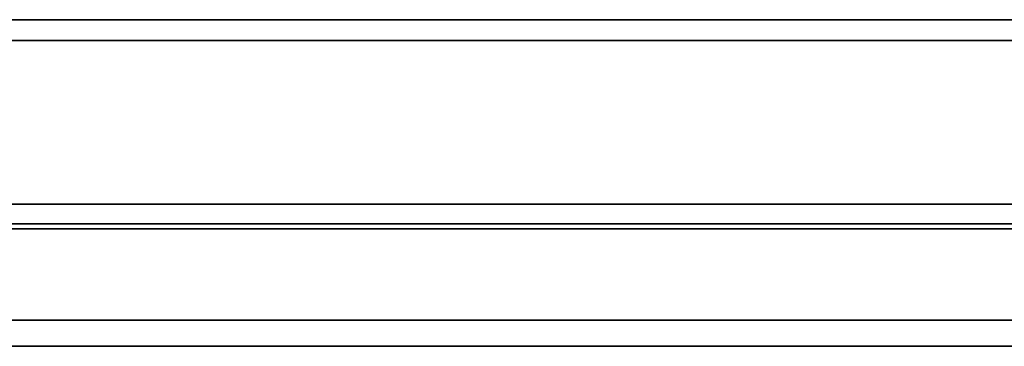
# Model space of a CAD drawing. Extents: x -8 to 2003, y -38 to 1514.
# Tile 15 of 31: x 253 to 500, y 690 to 772. Entities that reach past the tile are written whole.
import ezdxf

# ---------------------------------------------------------------- set-up
doc = ezdxf.new("R2010")
doc.units = 0
doc.layers.get('0').update_dxf_attribs({"lineweight": 13})

# ---------------------------------------------------------------- blocks, each defined once
blk = doc.blocks.new('BLOCK59')
at = {"color": 7, "lineweight": 35}
for p, q in [((1015.15, 711.87), (-165.15, 711.87)), ((1015.15, 711.87), (-165.15, 711.87)), ((1015.15, 706.62), (-165.15, 706.62)), ((-165.15, 706.62), (1015.15, 706.62)), ((-102.47, 665.68), (952.47, 665.68)), ((952.47, 665.68), (-102.47, 665.68)), ((425, 660.74), (-102.47, 660.74)), ((425, 660.74), (-102.47, 660.74)), ((-15.09, 659.45), (425, 659.45)), ((425, 659.45), (-15.09, 659.45)), ((425, 636.62), (-15.09, 636.62)), ((425, 636.62), (-15.09, 636.62)), ((425, 630.04), (-15.09, 630.04)), ((-15.09, 630.04), (425, 630.04))]:
    blk.add_line(p, q, dxfattribs=at)

msp = doc.modelspace()

# ---------------------------------------------------------------- block references
at = {"lineweight": 0}
msp.add_blockref('BLOCK59', (169.5, 59.89), dxfattribs=at)

doc.saveas('drawing.dxf')
